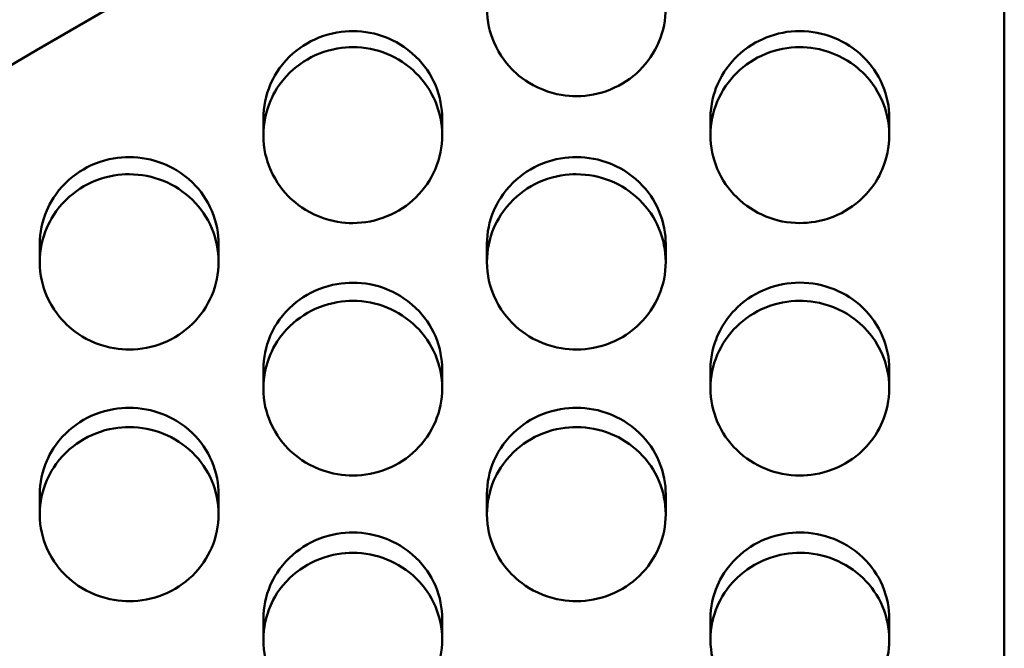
# Model space of a CAD drawing. Header units: millimetres. Extents: x 0 to 420, y 0 to 297.
# Tile 44 of 93: x 192.27 to 196.12, y 165.64 to 168.1. Entities that reach past the tile are written whole.
import ezdxf

# ---------------------------------------------------------------- set-up
doc = ezdxf.new("R2010")
doc.units = ezdxf.units.MM
doc.header["$LTSCALE"] = 0.75
doc.layers.add('Visible', color=7, linetype='Continuous', lineweight=50)

msp = doc.modelspace()

# ---------------------------------------------------------------- linework, layer by layer
at = {"layer": 'Visible', "extrusion": (0, 1, 0)}
for p, q in [((196.1199, 161.4772), (196.1199, 170.193)), ((193.22, 167.648), (193.22, 167.7138)), ((193.9198, 167.7137), (193.9198, 167.6479)), ((194.97, 167.6501), (194.97, 167.7159)), ((195.6698, 167.7158), (195.6698, 167.6501)), ((192.345, 167.1518), (192.345, 167.2217)), ((193.0448, 167.2216), (193.0448, 167.1517)), ((194.095, 167.1518), (194.095, 167.2217)), ((194.7948, 167.2216), (194.7948, 167.1517)), ((193.22, 166.6573), (193.22, 166.7313)), ((193.9198, 166.7312), (193.9198, 166.6572)), ((194.97, 166.6594), (194.97, 166.7334)), ((195.6698, 166.7333), (195.6698, 166.6593)), ((192.345, 166.1645), (192.345, 166.2426)), ((193.0448, 166.2425), (193.0448, 166.1645)), ((194.095, 166.1645), (194.095, 166.2426)), ((194.7948, 166.2425), (194.7948, 166.1645)), ((193.22, 165.6736), (193.22, 165.7557)), ((193.9198, 165.7557), (193.9198, 165.6735)), ((194.97, 165.6736), (194.97, 165.7557)), ((195.6698, 165.7557), (195.6698, 165.6735))]:
    msp.add_line(p, q, dxfattribs=at)
at = {"layer": 'Visible'}
for points in [[(196.1199, 170.193), (193.8112, 168.8376), (191.5025, 167.494), (189.1938, 166.1709)], [(193.0448, 167.2226), (193.0448, 167.2223), (193.0448, 167.222), (193.0448, 167.2216)], [(194.7948, 167.2227), (194.7948, 167.2224), (194.7948, 167.222), (194.7948, 167.2216)], [(193.9198, 166.7323), (193.9198, 166.7319), (193.9198, 166.7316), (193.9198, 166.7312)], [(192.345, 166.2426), (192.345, 166.2429), (192.345, 166.2433), (192.345, 166.2436)], [(193.0448, 166.2436), (193.0448, 166.2432), (193.0448, 166.2429), (193.0448, 166.2425)], [(194.095, 166.2426), (194.095, 166.2429), (194.095, 166.2433), (194.095, 166.2436)], [(194.7948, 166.2436), (194.7948, 166.2432), (194.7948, 166.2429), (194.7948, 166.2425)], [(193.22, 165.7557), (193.22, 165.7561), (193.22, 165.7564), (193.22, 165.7567)], [(193.9198, 165.7567), (193.9198, 165.7564), (193.9198, 165.756), (193.9198, 165.7557)], [(194.97, 165.7557), (194.97, 165.7561), (194.97, 165.7564), (194.97, 165.7567)]]:
    msp.add_open_spline(points, degree=3, dxfattribs=at)
for points, knots in [([(194.4449, 167.8018), (194.4104, 167.8018), (194.3653, 167.8065), (194.2597, 167.8487), (194.2242, 167.8769), (194.1771, 167.9225), (194.1455, 167.9588), (194.1068, 168.0498), (194.0949, 168.0935), (194.0952, 168.1929), (194.1044, 168.2386), (194.1349, 168.3102), (194.1569, 168.3515), (194.2323, 168.4248), (194.2711, 168.4502), (194.3632, 168.4869), (194.4091, 168.4922), (194.4449, 168.4923)], [-0.1686053, -0.1686053, -0.1686053, -0.1686053, -0.1359499, -0.1359499, -0.1024604, -0.1024604, -0.0703879, -0.0703879, -0.0499437, -0.0499437, -0.0321998, -0.0321998, -0.0201287, -0.0201287, -0.0107277, -0.0107277, -0.000001, -0.000001, -0.000001, -0.000001]), ([(194.4449, 168.4923), (194.5385, 168.4924), (194.6261, 168.4562), (194.6923, 168.391), (194.7253, 168.3585), (194.7506, 168.3213), (194.7681, 168.279), (194.7857, 168.2368), (194.7946, 168.1924), (194.7948, 168.1468), (194.7949, 168.1011), (194.786, 168.0572), (194.7681, 168.0148), (194.7502, 167.9724), (194.7247, 167.9348), (194.6923, 167.9028), (194.66, 167.8707), (194.6223, 167.846), (194.5788, 167.8282), (194.5352, 167.8105), (194.4909, 167.8017), (194.4449, 167.8018)], [0.5, 0.5, 0.5, 0.5, 0.625, 0.625, 0.625, 0.6875, 0.6875, 0.6875, 0.75, 0.75, 0.75, 0.8125, 0.8125, 0.8125, 0.875, 0.875, 0.875, 0.9375, 0.9375, 0.9375, 1, 1, 1, 1]), ([(193.5699, 168.0564), (193.5329, 168.0564), (193.4865, 168.0507), (193.3945, 168.0139), (193.3558, 167.9886), (193.281, 167.9159), (193.2594, 167.8753), (193.2292, 167.8048), (193.2202, 167.7601), (193.22, 167.7145), (193.22, 167.7141), (193.22, 167.7138)], [0, 0, 0, 0, 0.0111089, 0.0111089, 0.02082749, 0.02082749, 0.033196, 0.033196, 0.0512316, 0.0512316, 0.05135861, 0.05135861, 0.05135861, 0.05135861]), ([(193.9198, 167.7137), (193.9198, 167.7141), (193.9198, 167.7144), (193.9196, 167.7542), (193.9126, 167.7993), (193.8755, 167.8876), (193.8502, 167.9242), (193.7752, 167.9973), (193.7327, 168.0191), (193.6601, 168.0481), (193.6153, 168.0565), (193.5699, 168.0564)], [0.0387594, 0.0387594, 0.0387594, 0.0387594, 0.03879394, 0.03879394, 0.04270945, 0.04270945, 0.0462431, 0.0462431, 0.05078926, 0.05078926, 0.05703966, 0.05703966, 0.05703966, 0.05703966]), ([(195.3199, 168.0567), (195.274, 168.0567), (195.2303, 168.0481), (195.1526, 168.0171), (195.1126, 167.9952), (195.0477, 167.9326), (195.0182, 167.8959), (194.9827, 167.8128), (194.97, 167.7696), (194.97, 167.7159)], [0, 0, 0, 0, 0.01376129, 0.01376129, 0.02519782, 0.02519782, 0.03341403, 0.03341403, 0.03876109, 0.03876109, 0.03876109, 0.03876109]), ([(195.6698, 167.7158), (195.6698, 167.7607), (195.6609, 167.8036), (195.6255, 167.8869), (195.5995, 167.9251), (195.5337, 167.9892), (195.4962, 168.0133), (195.4106, 168.0478), (195.3662, 168.0566), (195.3199, 168.0567)], [0.05134793, 0.05134793, 0.05134793, 0.05134793, 0.06921672, 0.06921672, 0.08741464, 0.08741464, 0.1053598, 0.1053598, 0.12338142, 0.12338142, 0.12338142, 0.12338142]), ([(193.5699, 167.3051), (193.5354, 167.3051), (193.4903, 167.3098), (193.3847, 167.3519), (193.3492, 167.3799), (193.3021, 167.4254), (193.2705, 167.4616), (193.2318, 167.5524), (193.2199, 167.5959), (193.2202, 167.695), (193.2294, 167.7405), (193.2599, 167.8119), (193.2819, 167.8531), (193.3573, 167.9262), (193.3961, 167.9515), (193.4882, 167.9881), (193.5341, 167.9935), (193.5699, 167.9935)], [-0.1686138, -0.1686138, -0.1686138, -0.1686138, -0.1359571, -0.1359571, -0.1024668, -0.1024668, -0.0703942, -0.0703942, -0.049949, -0.049949, -0.0322035, -0.0322035, -0.0201309, -0.0201309, -0.0107286, -0.0107286, -0.000001, -0.000001, -0.000001, -0.000001]), ([(193.5699, 167.9935), (193.6635, 167.9936), (193.7511, 167.9575), (193.8173, 167.8925), (193.8503, 167.8601), (193.8756, 167.823), (193.8932, 167.7809), (193.9107, 167.7387), (193.9196, 167.6945), (193.9198, 167.649), (193.9199, 167.6035), (193.911, 167.5597), (193.8931, 167.5174), (193.8752, 167.4752), (193.8497, 167.4377), (193.8173, 167.4058), (193.785, 167.3738), (193.7473, 167.3491), (193.7038, 167.3315), (193.6602, 167.3138), (193.6159, 167.305), (193.5699, 167.3051)], [0.5, 0.5, 0.5, 0.5, 0.625, 0.625, 0.625, 0.6875, 0.6875, 0.6875, 0.75, 0.75, 0.75, 0.8125, 0.8125, 0.8125, 0.875, 0.875, 0.875, 0.9375, 0.9375, 0.9375, 1, 1, 1, 1]), ([(195.3199, 167.3053), (195.2263, 167.3052), (195.1387, 167.3412), (195.0725, 167.4059), (195.0394, 167.4383), (195.0142, 167.4752), (194.9966, 167.5173), (194.979, 167.5594), (194.9702, 167.6036), (194.97, 167.6491), (194.9699, 167.6946), (194.9787, 167.7384), (194.9967, 167.7808), (195.0146, 167.8231), (195.0401, 167.8607), (195.0725, 167.8927), (195.1048, 167.9247), (195.1425, 167.9495), (195.186, 167.9673), (195.2295, 167.985), (195.2739, 167.9938), (195.3199, 167.9937)], [0.5, 0.5, 0.5, 0.5, 0.625, 0.625, 0.625, 0.6875, 0.6875, 0.6875, 0.75, 0.75, 0.75, 0.8125, 0.8125, 0.8125, 0.875, 0.875, 0.875, 0.9375, 0.9375, 0.9375, 1, 1, 1, 1]), ([(195.3199, 167.9937), (195.3544, 167.9937), (195.3995, 167.989), (195.5051, 167.9467), (195.5406, 167.9186), (195.5877, 167.873), (195.6193, 167.8367), (195.658, 167.7458), (195.6699, 167.7021), (195.6696, 167.603), (195.6604, 167.5576), (195.6299, 167.4863), (195.6079, 167.4452), (195.5325, 167.3723), (195.4937, 167.3471), (195.4015, 167.3107), (195.3556, 167.3054), (195.3199, 167.3053)], [-0.1685682, -0.1685682, -0.1685682, -0.1685682, -0.1359196, -0.1359196, -0.1024387, -0.1024387, -0.0703766, -0.0703766, -0.0499371, -0.0499371, -0.0321964, -0.0321964, -0.0201268, -0.0201268, -0.0107268, -0.0107268, -0.000001, -0.000001, -0.000001, -0.000001]), ([(192.6949, 167.5633), (192.6579, 167.5632), (192.6115, 167.5576), (192.5195, 167.5209), (192.4808, 167.4957), (192.406, 167.4232), (192.3844, 167.3827), (192.3542, 167.3125), (192.3452, 167.2678), (192.345, 167.2224), (192.345, 167.222), (192.345, 167.2217)], [0, 0, 0, 0, 0.01110999, 0.01110999, 0.0208302, 0.0208302, 0.03320099, 0.03320099, 0.05124047, 0.05124047, 0.05136756, 0.05136756, 0.05136756, 0.05136756]), ([(193.0448, 167.2216), (193.0448, 167.222), (193.0448, 167.2223), (193.0446, 167.262), (193.0376, 167.3069), (193.0005, 167.3949), (192.9752, 167.4314), (192.9002, 167.5043), (192.8577, 167.526), (192.7851, 167.5549), (192.7403, 167.5633), (192.6949, 167.5633)], [0.03875899, 0.03875899, 0.03875899, 0.03875899, 0.03879352, 0.03879352, 0.04270873, 0.04270873, 0.04624216, 0.04624216, 0.05078805, 0.05078805, 0.05703804, 0.05703804, 0.05703804, 0.05703804]), ([(194.4449, 167.5633), (194.4079, 167.5632), (194.3615, 167.5576), (194.2695, 167.5209), (194.2308, 167.4957), (194.156, 167.4232), (194.1344, 167.3827), (194.1042, 167.3125), (194.0952, 167.2678), (194.095, 167.2224), (194.095, 167.222), (194.095, 167.2217)], [0, 0, 0, 0, 0.01110897, 0.01110897, 0.02082777, 0.02082777, 0.03319644, 0.03319644, 0.05123196, 0.05123196, 0.05135901, 0.05135901, 0.05135901, 0.05135901]), ([(194.7948, 167.2216), (194.7948, 167.222), (194.7948, 167.2223), (194.7946, 167.262), (194.7876, 167.3069), (194.7505, 167.3949), (194.7252, 167.4314), (194.6502, 167.5043), (194.6077, 167.526), (194.5351, 167.5549), (194.4903, 167.5633), (194.4449, 167.5633)], [0.03876106, 0.03876106, 0.03876106, 0.03876106, 0.03879559, 0.03879559, 0.04271164, 0.04271164, 0.04624564, 0.04624564, 0.05079226, 0.05079226, 0.05704342, 0.05704342, 0.05704342, 0.05704342]), ([(192.6949, 166.81), (192.6604, 166.8101), (192.6153, 166.8148), (192.5097, 166.8567), (192.4742, 166.8846), (192.4271, 166.93), (192.3955, 166.966), (192.3568, 167.0565), (192.3449, 167.0999), (192.3452, 167.1987), (192.3544, 167.244), (192.3849, 167.3152), (192.4069, 167.3563), (192.4823, 167.4292), (192.5211, 167.4544), (192.6132, 167.4909), (192.6591, 167.4962), (192.6949, 167.4962)], [-0.1686284, -0.1686284, -0.1686284, -0.1686284, -0.1359701, -0.1359701, -0.1024785, -0.1024785, -0.0704052, -0.0704052, -0.0499575, -0.0499575, -0.0322088, -0.0322088, -0.0201339, -0.0201339, -0.0107298, -0.0107298, -0.000001, -0.000001, -0.000001, -0.000001]), ([(192.6949, 167.4962), (192.7885, 167.4963), (192.8761, 167.4603), (192.9423, 167.3956), (192.9753, 167.3632), (193.0006, 167.3263), (193.0182, 167.2843), (193.0358, 167.2422), (193.0446, 167.1981), (193.0448, 167.1528), (193.0449, 167.1075), (193.036, 167.0638), (193.0181, 167.0217), (193.0002, 166.9795), (192.9747, 166.9422), (192.9423, 166.9104), (192.91, 166.8785), (192.8723, 166.8539), (192.8288, 166.8363), (192.7852, 166.8187), (192.7409, 166.81), (192.6949, 166.81)], [0.5, 0.5, 0.5, 0.5, 0.625, 0.625, 0.625, 0.6875, 0.6875, 0.6875, 0.75, 0.75, 0.75, 0.8125, 0.8125, 0.8125, 0.875, 0.875, 0.875, 0.9375, 0.9375, 0.9375, 1, 1, 1, 1]), ([(194.4449, 166.81), (194.4104, 166.8101), (194.3653, 166.8148), (194.2597, 166.8567), (194.2242, 166.8846), (194.1771, 166.93), (194.1455, 166.966), (194.1068, 167.0565), (194.0949, 167.0999), (194.0952, 167.1987), (194.1044, 167.244), (194.1349, 167.3152), (194.1569, 167.3563), (194.2323, 167.4292), (194.2711, 167.4544), (194.3632, 167.4909), (194.4091, 167.4962), (194.4449, 167.4962)], [-0.1686237, -0.1686237, -0.1686237, -0.1686237, -0.1359644, -0.1359644, -0.1024721, -0.1024721, -0.0703984, -0.0703984, -0.0499515, -0.0499515, -0.0322044, -0.0322044, -0.0201313, -0.0201313, -0.0107287, -0.0107287, -0.000001, -0.000001, -0.000001, -0.000001]), ([(194.4449, 167.4962), (194.5385, 167.4963), (194.6261, 167.4603), (194.6923, 167.3956), (194.7253, 167.3632), (194.7506, 167.3263), (194.7681, 167.2843), (194.7857, 167.2422), (194.7946, 167.1981), (194.7948, 167.1528), (194.7949, 167.1075), (194.786, 167.0638), (194.7681, 167.0217), (194.7502, 166.9795), (194.7247, 166.9422), (194.6923, 166.9104), (194.66, 166.8785), (194.6223, 166.8539), (194.5788, 166.8363), (194.5352, 166.8187), (194.4909, 166.81), (194.4449, 166.81)], [0.5, 0.5, 0.5, 0.5, 0.625, 0.625, 0.625, 0.6875, 0.6875, 0.6875, 0.75, 0.75, 0.75, 0.8125, 0.8125, 0.8125, 0.875, 0.875, 0.875, 0.9375, 0.9375, 0.9375, 1, 1, 1, 1]), ([(192.345, 167.2217), (192.345, 167.2221), (192.345, 167.2224), (192.345, 167.2228), (192.345, 167.2228), (192.345, 167.2228)], [0.0510910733, 0.0510910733, 0.0510910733, 0.0510910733, 0.0512311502, 0.0512311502, 0.0512354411, 0.0512354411, 0.0512354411, 0.0512354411]), ([(194.095, 167.2217), (194.095, 167.2221), (194.095, 167.2224), (194.095, 167.2228), (194.095, 167.2228), (194.095, 167.2228)], [0.0510815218, 0.0510815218, 0.0510815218, 0.0510815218, 0.0512214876, 0.0512214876, 0.0512277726, 0.0512277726, 0.0512277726, 0.0512277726]), ([(193.5699, 167.0717), (193.5329, 167.0716), (193.4865, 167.066), (193.3945, 167.0294), (193.3558, 167.0043), (193.281, 166.932), (193.2594, 166.8917), (193.2292, 166.8217), (193.2202, 166.7772), (193.22, 166.7319), (193.22, 166.7316), (193.22, 166.7313)], [0, 0, 0, 0, 0.01111086, 0.01111086, 0.02083234, 0.02083234, 0.03320509, 0.03320509, 0.05124864, 0.05124864, 0.05137576, 0.05137576, 0.05137576, 0.05137576]), ([(193.9198, 166.7312), (193.9198, 166.7315), (193.9198, 166.7319), (193.9196, 166.7714), (193.9126, 166.8162), (193.8755, 166.9039), (193.8502, 166.9402), (193.7752, 167.0129), (193.7327, 167.0345), (193.6601, 167.0633), (193.6153, 167.0717), (193.5699, 167.0717)], [0.0387606, 0.0387606, 0.0387606, 0.0387606, 0.03879515, 0.03879515, 0.04271114, 0.04271114, 0.04624508, 0.04624508, 0.05079172, 0.05079172, 0.05704303, 0.05704303, 0.05704303, 0.05704303]), ([(195.3199, 167.0719), (195.274, 167.072), (195.2303, 167.0633), (195.1526, 167.0326), (195.1126, 167.0108), (195.0527, 166.9535), (195.0206, 166.9175), (194.9827, 166.8297), (194.97, 166.7867), (194.97, 166.7334)], [0, 0, 0, 0, 0.01376155, 0.01376155, 0.02519767, 0.02519767, 0.03188274, 0.03188274, 0.03580871, 0.03580871, 0.03580871, 0.03580871]), ([(195.6698, 166.7333), (195.6698, 166.7779), (195.6609, 166.8204), (195.6255, 166.9033), (195.5995, 166.9412), (195.5337, 167.0049), (195.4962, 167.0288), (195.4106, 167.063), (195.3662, 167.0718), (195.3199, 167.0719)], [0.05134834, 0.05134834, 0.05134834, 0.05134834, 0.06921702, 0.06921702, 0.08741488, 0.08741488, 0.10535973, 0.10535973, 0.12338132, 0.12338132, 0.12338132, 0.12338132]), ([(193.5699, 166.3167), (193.5354, 166.3168), (193.4903, 166.3214), (193.3847, 166.3632), (193.3492, 166.3911), (193.3021, 166.4362), (193.2705, 166.4721), (193.2318, 166.5623), (193.2199, 166.6056), (193.2202, 166.704), (193.2294, 166.7492), (193.2599, 166.8201), (193.2819, 166.8611), (193.3573, 166.9337), (193.3961, 166.9588), (193.4882, 166.9952), (193.5341, 167.0005), (193.5699, 167.0005)], [-0.1686393, -0.1686393, -0.1686393, -0.1686393, -0.1359798, -0.1359798, -0.1024871, -0.1024871, -0.0704126, -0.0704126, -0.0499633, -0.0499633, -0.0322128, -0.0322128, -0.0201363, -0.0201363, -0.0107308, -0.0107308, -0.000001, -0.000001, -0.000001, -0.000001]), ([(193.5699, 167.0005), (193.6635, 167.0006), (193.7511, 166.9647), (193.8173, 166.9002), (193.8503, 166.8679), (193.8756, 166.8312), (193.8932, 166.7893), (193.9107, 166.7474), (193.9196, 166.7034), (193.9198, 166.6583), (193.9199, 166.6131), (193.911, 166.5696), (193.8931, 166.5276), (193.8752, 166.4856), (193.8497, 166.4484), (193.8173, 166.4167), (193.785, 166.385), (193.7473, 166.3604), (193.7038, 166.3429), (193.6602, 166.3254), (193.6159, 166.3167), (193.5699, 166.3167)], [0.5, 0.5, 0.5, 0.5, 0.625, 0.625, 0.625, 0.6875, 0.6875, 0.6875, 0.75, 0.75, 0.75, 0.8125, 0.8125, 0.8125, 0.875, 0.875, 0.875, 0.9375, 0.9375, 0.9375, 1, 1, 1, 1]), ([(195.3199, 166.317), (195.2263, 166.3168), (195.1387, 166.3526), (195.0725, 166.4169), (195.0394, 166.449), (195.0142, 166.4857), (194.9966, 166.5275), (194.979, 166.5693), (194.9702, 166.6132), (194.97, 166.6584), (194.9699, 166.7035), (194.9787, 166.7471), (194.9967, 166.7892), (195.0146, 166.8312), (195.0401, 166.8685), (195.0725, 166.9004), (195.1048, 166.9322), (195.1425, 166.9568), (195.186, 166.9744), (195.2295, 166.992), (195.2739, 167.0008), (195.3199, 167.0008)], [0.5, 0.5, 0.5, 0.5, 0.625, 0.625, 0.625, 0.6875, 0.6875, 0.6875, 0.75, 0.75, 0.75, 0.8125, 0.8125, 0.8125, 0.875, 0.875, 0.875, 0.9375, 0.9375, 0.9375, 1, 1, 1, 1]), ([(195.3199, 167.0008), (195.3544, 167.0007), (195.3995, 166.996), (195.5051, 166.9541), (195.5406, 166.9261), (195.5877, 166.8808), (195.6193, 166.8447), (195.658, 166.7544), (195.6699, 166.7111), (195.6696, 166.6126), (195.6604, 166.5675), (195.6299, 166.4967), (195.6079, 166.4559), (195.5325, 166.3835), (195.4937, 166.3585), (195.4015, 166.3223), (195.3556, 166.317), (195.3199, 166.317)], [-0.1685848, -0.1685848, -0.1685848, -0.1685848, -0.1359296, -0.1359296, -0.1024443, -0.1024443, -0.0703808, -0.0703808, -0.0499397, -0.0499397, -0.0321973, -0.0321973, -0.0201272, -0.0201272, -0.0107269, -0.0107269, -0.000001, -0.000001, -0.000001, -0.000001]), ([(193.22, 166.7313), (193.22, 166.7316), (193.22, 166.732), (193.22, 166.7323), (193.22, 166.7323), (193.22, 166.7323)], [0.0511066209, 0.0511066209, 0.0511066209, 0.0511066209, 0.0512467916, 0.0512467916, 0.0512477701, 0.0512477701, 0.0512477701, 0.0512477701]), ([(192.6949, 166.5817), (192.6579, 166.5817), (192.6115, 166.5761), (192.5195, 166.5397), (192.4808, 166.5146), (192.406, 166.4426), (192.3844, 166.4025), (192.3542, 166.3327), (192.3452, 166.2884), (192.345, 166.2432), (192.345, 166.2429), (192.345, 166.2426)], [0, 0, 0, 0, 0.01111067, 0.01111067, 0.02083196, 0.02083196, 0.03320441, 0.03320441, 0.05124727, 0.05124727, 0.05137439, 0.05137439, 0.05137439, 0.05137439]), ([(193.0448, 166.2425), (193.0448, 166.2428), (193.0448, 166.2432), (193.0446, 166.2826), (193.0377, 166.3272), (193.0005, 166.4146), (192.9752, 166.4508), (192.9002, 166.5232), (192.8577, 166.5447), (192.7851, 166.5735), (192.7403, 166.5818), (192.6949, 166.5817)], [0.03876425, 0.03876425, 0.03876425, 0.03876425, 0.03879882, 0.03879882, 0.04271674, 0.04271674, 0.04625217, 0.04625217, 0.0508007, 0.0508007, 0.05705463, 0.05705463, 0.05705463, 0.05705463]), ([(194.4449, 166.5817), (194.4079, 166.5817), (194.3615, 166.5761), (194.2695, 166.5397), (194.2308, 166.5146), (194.156, 166.4426), (194.1344, 166.4025), (194.1042, 166.3327), (194.0952, 166.2884), (194.095, 166.2432), (194.095, 166.2429), (194.095, 166.2426)], [0, 0, 0, 0, 0.01110837, 0.01110837, 0.02082644, 0.02082644, 0.03319412, 0.03319412, 0.05122807, 0.05122807, 0.05135516, 0.05135516, 0.05135516, 0.05135516]), ([(194.7948, 166.2425), (194.7948, 166.2428), (194.7948, 166.2432), (194.7946, 166.2826), (194.7876, 166.3272), (194.7505, 166.4146), (194.7252, 166.4508), (194.6502, 166.5232), (194.6077, 166.5447), (194.5351, 166.5735), (194.4903, 166.5818), (194.4449, 166.5817)], [0.03875883, 0.03875883, 0.03875883, 0.03875883, 0.03879337, 0.03879337, 0.04270783, 0.04270783, 0.04624045, 0.04624045, 0.05078517, 0.05078517, 0.05703333, 0.05703333, 0.05703333, 0.05703333]), ([(192.6949, 165.8252), (192.6604, 165.8253), (192.6153, 165.8299), (192.5097, 165.8715), (192.4742, 165.8993), (192.4271, 165.9443), (192.3955, 165.98), (192.3568, 166.0699), (192.3449, 166.113), (192.3452, 166.2111), (192.3544, 166.2561), (192.3849, 166.3268), (192.4069, 166.3676), (192.4823, 166.4399), (192.5211, 166.465), (192.6132, 166.5012), (192.6591, 166.5065), (192.6949, 166.5065)], [-0.1686382, -0.1686382, -0.1686382, -0.1686382, -0.1359813, -0.1359813, -0.1024898, -0.1024898, -0.0704145, -0.0704145, -0.0499642, -0.0499642, -0.0322124, -0.0322124, -0.0201359, -0.0201359, -0.0107306, -0.0107306, -0.000001, -0.000001, -0.000001, -0.000001]), ([(192.6949, 166.5065), (192.7885, 166.5066), (192.8761, 166.4708), (192.9423, 166.4066), (192.9753, 166.3744), (193.0006, 166.3378), (193.0182, 166.296), (193.0358, 166.2543), (193.0446, 166.2105), (193.0448, 166.1655), (193.0449, 166.1205), (193.036, 166.0771), (193.0181, 166.0353), (193.0002, 165.9935), (192.9747, 165.9564), (192.9423, 165.9248), (192.91, 165.8932), (192.8723, 165.8688), (192.8288, 165.8513), (192.7852, 165.8339), (192.7409, 165.8252), (192.6949, 165.8252)], [0.5, 0.5, 0.5, 0.5, 0.625, 0.625, 0.625, 0.6875, 0.6875, 0.6875, 0.75, 0.75, 0.75, 0.8125, 0.8125, 0.8125, 0.875, 0.875, 0.875, 0.9375, 0.9375, 0.9375, 1, 1, 1, 1]), ([(194.4449, 165.8252), (194.4104, 165.8253), (194.3653, 165.8299), (194.2597, 165.8715), (194.2242, 165.8993), (194.1771, 165.9443), (194.1455, 165.98), (194.1068, 166.0699), (194.0949, 166.113), (194.0952, 166.2111), (194.1044, 166.2561), (194.1349, 166.3268), (194.1569, 166.3676), (194.2323, 166.4399), (194.2711, 166.465), (194.3632, 166.5012), (194.4091, 166.5065), (194.4449, 166.5065)], [-0.1686166, -0.1686166, -0.1686166, -0.1686166, -0.1359542, -0.1359542, -0.1024618, -0.1024618, -0.070392, -0.070392, -0.0499472, -0.0499472, -0.0322018, -0.0322018, -0.0201298, -0.0201298, -0.0107281, -0.0107281, -0.000001, -0.000001, -0.000001, -0.000001]), ([(194.4449, 166.5065), (194.5385, 166.5066), (194.6261, 166.4708), (194.6923, 166.4066), (194.7253, 166.3744), (194.7506, 166.3378), (194.7681, 166.296), (194.7857, 166.2543), (194.7946, 166.2105), (194.7948, 166.1655), (194.7949, 166.1205), (194.786, 166.0771), (194.7681, 166.0353), (194.7502, 165.9935), (194.7247, 165.9564), (194.6923, 165.9248), (194.66, 165.8932), (194.6223, 165.8688), (194.5788, 165.8513), (194.5352, 165.8339), (194.4909, 165.8252), (194.4449, 165.8252)], [0.5, 0.5, 0.5, 0.5, 0.625, 0.625, 0.625, 0.6875, 0.6875, 0.6875, 0.75, 0.75, 0.75, 0.8125, 0.8125, 0.8125, 0.875, 0.875, 0.875, 0.9375, 0.9375, 0.9375, 1, 1, 1, 1]), ([(193.5699, 166.0936), (193.5329, 166.0935), (193.4865, 166.088), (193.3945, 166.0517), (193.3558, 166.0267), (193.281, 165.955), (193.2594, 165.915), (193.2292, 165.8455), (193.2202, 165.8014), (193.22, 165.7564), (193.22, 165.7561), (193.22, 165.7557)], [0, 0, 0, 0, 0.01111103, 0.01111103, 0.02083288, 0.02083288, 0.03320639, 0.03320639, 0.05125197, 0.05125197, 0.05137915, 0.05137915, 0.05137915, 0.05137915]), ([(193.9198, 165.7557), (193.9198, 165.756), (193.9198, 165.7563), (193.9196, 165.7956), (193.9126, 165.84), (193.8755, 165.927), (193.8502, 165.9631), (193.7752, 166.0353), (193.7327, 166.0567), (193.6601, 166.0853), (193.6153, 166.0937), (193.5699, 166.0936)], [0.03876028, 0.03876028, 0.03876028, 0.03876028, 0.03879482, 0.03879482, 0.04271037, 0.04271037, 0.04624397, 0.04624397, 0.05079014, 0.05079014, 0.05704065, 0.05704065, 0.05704065, 0.05704065]), ([(195.3199, 166.0936), (195.2829, 166.0935), (195.2365, 166.088), (195.1445, 166.0517), (195.1058, 166.0267), (195.031, 165.955), (195.0094, 165.915), (194.9792, 165.8455), (194.9702, 165.8014), (194.97, 165.7564), (194.97, 165.7561), (194.97, 165.7557)], [0, 0, 0, 0, 0.01110621, 0.01110621, 0.02082126, 0.02082126, 0.03318534, 0.03318534, 0.05121504, 0.05121504, 0.05134205, 0.05134205, 0.05134205, 0.05134205]), ([(195.6698, 165.7557), (195.6698, 165.756), (195.6698, 165.7563), (195.6696, 165.7956), (195.6626, 165.84), (195.6255, 165.927), (195.6002, 165.9631), (195.5252, 166.0353), (195.4827, 166.0567), (195.4101, 166.0853), (195.3653, 166.0937), (195.3199, 166.0936)], [0.03581096, 0.03581096, 0.03581096, 0.03581096, 0.03583634, 0.03583634, 0.03871193, 0.03871193, 0.04130702, 0.04130702, 0.04464546, 0.04464546, 0.04923487, 0.04923487, 0.04923487, 0.04923487]), ([(193.5699, 165.3357), (193.5354, 165.3357), (193.4903, 165.3403), (193.3847, 165.3818), (193.3492, 165.4094), (193.3021, 165.4542), (193.2705, 165.4898), (193.2318, 165.5793), (193.2199, 165.6223), (193.2202, 165.72), (193.2294, 165.7648), (193.2599, 165.8352), (193.2819, 165.8759), (193.3573, 165.948), (193.3961, 165.9729), (193.4882, 166.009), (193.5341, 166.0143), (193.5699, 166.0143)], [-0.1686598, -0.1686598, -0.1686598, -0.1686598, -0.135995, -0.135995, -0.102498, -0.102498, -0.0704208, -0.0704208, -0.0499684, -0.0499684, -0.0322145, -0.0322145, -0.0201369, -0.0201369, -0.010731, -0.010731, -0.000001, -0.000001, -0.000001, -0.000001]), ([(193.5699, 166.0143), (193.6635, 166.0144), (193.7511, 165.9788), (193.8173, 165.9147), (193.8503, 165.8827), (193.8756, 165.8462), (193.8932, 165.8046), (193.9107, 165.763), (193.9196, 165.7194), (193.9198, 165.6746), (193.9199, 165.6297), (193.911, 165.5866), (193.8931, 165.5449), (193.8752, 165.5032), (193.8497, 165.4663), (193.8173, 165.4348), (193.785, 165.4034), (193.7473, 165.379), (193.7038, 165.3616), (193.6602, 165.3443), (193.6159, 165.3356), (193.5699, 165.3357)], [0.5, 0.5, 0.5, 0.5, 0.625, 0.625, 0.625, 0.6875, 0.6875, 0.6875, 0.75, 0.75, 0.75, 0.8125, 0.8125, 0.8125, 0.875, 0.875, 0.875, 0.9375, 0.9375, 0.9375, 1, 1, 1, 1]), ([(195.3199, 165.3357), (195.2854, 165.3357), (195.2403, 165.3403), (195.1347, 165.3818), (195.0992, 165.4094), (195.0521, 165.4542), (195.0205, 165.4898), (194.9818, 165.5793), (194.9699, 165.6223), (194.9702, 165.72), (194.9794, 165.7648), (195.0099, 165.8352), (195.0319, 165.8759), (195.1073, 165.948), (195.1461, 165.9729), (195.2383, 166.009), (195.2841, 166.0143), (195.3199, 166.0143)], [-0.1685729, -0.1685729, -0.1685729, -0.1685729, -0.1359174, -0.1359174, -0.1024323, -0.1024323, -0.0703695, -0.0703695, -0.0499309, -0.0499309, -0.0321919, -0.0321919, -0.0201241, -0.0201241, -0.0107257, -0.0107257, -0.000001, -0.000001, -0.000001, -0.000001]), ([(195.3199, 166.0143), (195.4135, 166.0144), (195.5011, 165.9788), (195.5673, 165.9147), (195.6003, 165.8827), (195.6255, 165.8462), (195.6431, 165.8046), (195.6607, 165.763), (195.6696, 165.7194), (195.6698, 165.6746), (195.6699, 165.6297), (195.661, 165.5866), (195.6431, 165.5449), (195.6252, 165.5032), (195.5997, 165.4663), (195.5673, 165.4348), (195.535, 165.4034), (195.4973, 165.379), (195.4538, 165.3616), (195.4102, 165.3443), (195.3659, 165.3356), (195.3199, 165.3357)], [0.5, 0.5, 0.5, 0.5, 0.625, 0.625, 0.625, 0.6875, 0.6875, 0.6875, 0.75, 0.75, 0.75, 0.8125, 0.8125, 0.8125, 0.875, 0.875, 0.875, 0.9375, 0.9375, 0.9375, 1, 1, 1, 1])]:
    msp.add_open_spline(points, degree=3, knots=knots, dxfattribs=at)

doc.saveas('drawing.dxf')
